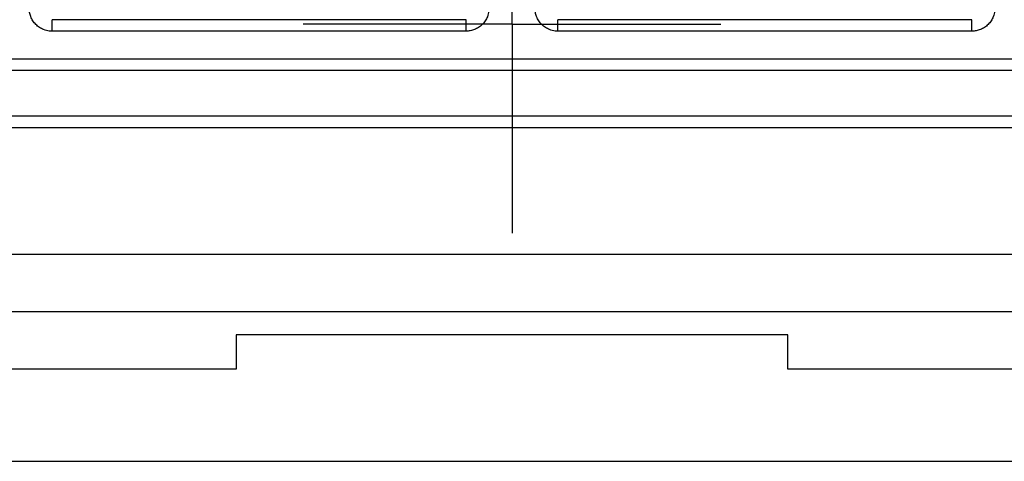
# Model space of a CAD drawing. Header units: inches. Extents: x 0 to 17, y 0 to 11.
# Tile 15 of 25: x 3.374 to 4.216, y 9.326 to 9.704. Entities that reach past the tile are written whole.
import ezdxf

# ---------------------------------------------------------------- set-up
doc = ezdxf.new("R2010")
doc.units = ezdxf.units.IN
doc.header["$MEASUREMENT"] = 0
doc.linetypes.add('SLD-Center', pattern=[0.75, 0.6, -0.05, 0.05, -0.05])
doc.layers.add('CENTER', color=40, linetype='SLD-Center')

# ---------------------------------------------------------------- blocks, each defined once
blk = doc.blocks.new('SW_CENTERMARKSYMBOL_12')
at = {"layer": 'CENTER', "color": 0}
for p, q in [((0, 0.1), (0, 0.17874)), ((0, 0), (0, 0.1)), ((-0.1, 0), (-0.17874, 0)), ((0, 0), (-0.1, 0)), ((0, 0), (0, -0.1)), ((0, 0), (0.1, 0)), ((0.1, 0), (0.17874, 0)), ((0, -0.1), (0, -0.17874))]:
    blk.add_line(p, q, dxfattribs=at)

msp = doc.modelspace()

# ---------------------------------------------------------------- linework, layer by layer
for p, q in [((3.75559, 9.70415), (3.40126, 9.70415)), ((3.40126, 9.69431), (3.40126, 9.70415)), ((3.75559, 9.69431), (3.75559, 9.70415)), ((3.83433, 9.69431), (3.83433, 9.70415)), ((4.18866, 9.70415), (3.83433, 9.70415)), ((4.18866, 9.69431), (4.18866, 9.70415)), ((3.75559, 9.69431), (3.40126, 9.69431)), ((4.18866, 9.69431), (3.83433, 9.69431)), ((2.90914, 9.67068), (4.68079, 9.67068)), ((2.89929, 9.66084), (4.69063, 9.66084)), ((4.69063, 9.62147), (2.89929, 9.62147)), ((4.69063, 9.61163), (2.89929, 9.61163)), ((2.89929, 9.50336), (4.69063, 9.50336)), ((4.52926, 9.45415), (3.06067, 9.45415)), ((3.55874, 9.43446), (3.55874, 9.40494)), ((4.03118, 9.43446), (3.55874, 9.43446)), ((4.03118, 9.40494), (4.03118, 9.43446)), ((3.55874, 9.40494), (3.07646, 9.40494)), ((4.51347, 9.40494), (4.03118, 9.40494)), ((3.07646, 9.3262), (4.51347, 9.3262))]:
    msp.add_line(p, q)
for points, knots in [([(3.40126, 9.69431), (3.40044, 9.69433), (3.39879, 9.69439), (3.39636, 9.69487), (3.39351, 9.6958), (3.39038, 9.69741), (3.38725, 9.69997), (3.38469, 9.7031), (3.38289, 9.7066), (3.38177, 9.71028), (3.38164, 9.71275), (3.38158, 9.71399)], [0, 0, 0, 0, 0.080115, 0.159741, 0.240152, 0.369781, 0.500092, 0.629721, 0.760033, 0.87985, 1, 1, 1, 1]), ([(3.77528, 9.71399), (3.77525, 9.71317), (3.77519, 9.71152), (3.77471, 9.70908), (3.77379, 9.70624), (3.77217, 9.70311), (3.76961, 9.69998), (3.76648, 9.69741), (3.76298, 9.69562), (3.75931, 9.6945), (3.75683, 9.69437), (3.75559, 9.69431)], [0, 0, 0, 0, 0.0801151, 0.1597406, 0.2401519, 0.3697806, 0.5000923, 0.6297213, 0.7600334, 0.8798503, 1, 1, 1, 1]), ([(3.83433, 9.69431), (3.83351, 9.69433), (3.83186, 9.69439), (3.82943, 9.69487), (3.82659, 9.6958), (3.82345, 9.69741), (3.82032, 9.69997), (3.81776, 9.7031), (3.81596, 9.7066), (3.81484, 9.71028), (3.81471, 9.71275), (3.81465, 9.71399)], [0, 0, 0, 0, 0.0801151, 0.1597406, 0.2401519, 0.3697806, 0.5000923, 0.6297213, 0.7600334, 0.8798503, 1, 1, 1, 1]), ([(4.20835, 9.71399), (4.20832, 9.71317), (4.20826, 9.71152), (4.20778, 9.70908), (4.20686, 9.70624), (4.20524, 9.70311), (4.20268, 9.69998), (4.19955, 9.69741), (4.19605, 9.69562), (4.19238, 9.6945), (4.1899, 9.69437), (4.18866, 9.69431)], [0, 0, 0, 0, 0.080115, 0.159741, 0.240152, 0.369781, 0.500092, 0.629721, 0.760033, 0.87985, 1, 1, 1, 1])]:
    msp.add_open_spline(points, degree=3, knots=knots)

# ---------------------------------------------------------------- block references
at = {"layer": 'CENTER'}
msp.add_blockref('SW_CENTERMARKSYMBOL_12', (3.795, 9.70021), dxfattribs=at)

doc.saveas('drawing.dxf')
